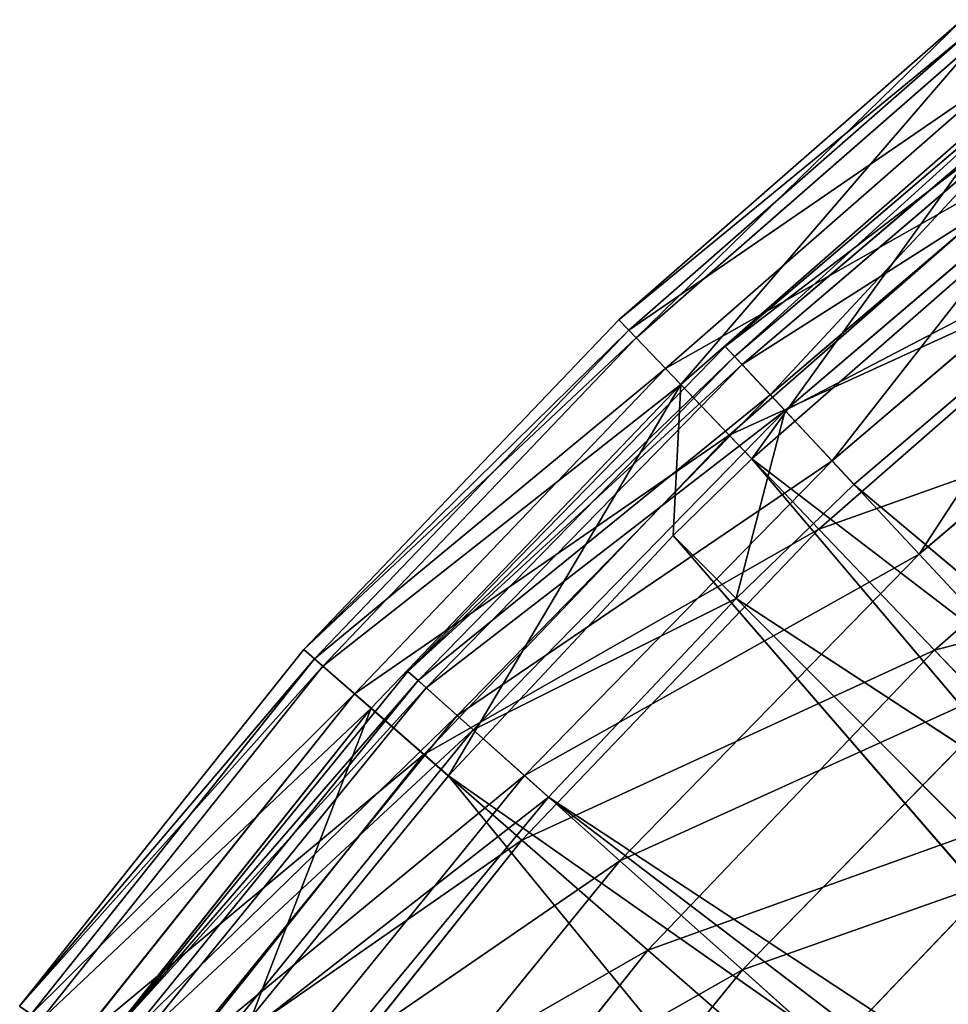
# Model space of a CAD drawing. Extents: x 1 to 221, y -110 to 110.
# Tile 48 of 256: x 22 to 42, y 65 to 86. Entities that reach past the tile are written whole.
import ezdxf

# ---------------------------------------------------------------- set-up
doc = ezdxf.new("R2010")
doc.units = 0
doc.header["$LTSCALE"] = 25.4
doc.layers.get('0').update_dxf_attribs({"color": 13, "linetype": 'CONTINUOUS'})

# ---------------------------------------------------------------- blocks, each defined once
blk = doc.blocks.new('PEAR-S-8673_STL')
at = {"color": 7}
for p, q in [((42.523, 85.995, 115.202), (35.09, 79.501, 115.202)), ((42.523, 85.995, 115.202), (35.09, 79.501, 115.202)), ((42.713, 85.756, 105.535), (35.302, 79.28, 105.535)), ((42.713, 85.756, 105.535), (35.302, 79.28, 105.535)), ((42.862, 85.569, 124.858), (35.467, 79.108, 124.858)), ((42.862, 85.569, 124.858), (35.467, 79.108, 124.858)), ((37.391, 78.924, 115.177), (44.874, 85.3, 115.177)), ((37.391, 78.924, 115.177), (44.874, 85.3, 115.177)), ((37.596, 78.705, 105.686), (45.058, 85.063, 105.686)), ((37.596, 78.705, 105.686), (45.058, 85.063, 105.686)), ((43.433, 84.854, 95.932), (36.099, 78.447, 95.932)), ((43.433, 84.854, 95.932), (36.099, 78.447, 95.932)), ((37.756, 78.533, 124.658), (45.202, 84.878, 124.658)), ((37.756, 78.533, 124.658), (45.202, 84.878, 124.658)), ((43.73, 84.482, 134.429), (36.428, 78.102, 134.429)), ((43.73, 84.482, 134.429), (36.428, 78.102, 134.429)), ((38.369, 77.877, 96.258), (45.752, 84.168, 96.258)), ((38.369, 77.877, 96.258), (45.752, 84.168, 96.258)), ((38.688, 77.535, 134.055), (46.039, 83.799, 134.055)), ((38.688, 77.535, 134.055), (46.039, 83.799, 134.055)), ((44.675, 83.296, 86.468), (37.476, 77.006, 86.468)), ((44.675, 83.296, 86.468), (37.476, 77.006, 86.468)), ((37.966, 76.493, 143.841), (45.118, 82.741, 143.841)), ((37.966, 76.493, 143.841), (45.118, 82.741, 143.841)), ((39.705, 76.447, 86.965), (46.952, 82.623, 86.965)), ((39.705, 76.447, 86.965), (46.952, 82.623, 86.965)), ((40.18, 75.938, 143.296), (47.38, 82.073, 143.296)), ((40.18, 75.938, 143.296), (47.38, 82.073, 143.296)), ((46.431, 81.094, 77.215), (39.422, 74.971, 77.215)), ((46.431, 81.094, 77.215), (39.422, 74.971, 77.215)), ((41.592, 74.426, 77.881), (48.648, 80.439, 77.881)), ((41.592, 74.426, 77.881), (48.648, 80.439, 77.881)), ((35.09, 79.501, 115.202), (28.27, 72.368, 115.202)), ((35.09, 79.501, 115.202), (28.27, 72.368, 115.202)), ((35.467, 79.108, 124.858), (35.09, 79.501, 115.202)), ((35.09, 79.501, 115.202), (35.302, 79.28, 105.535)), ((35.467, 79.108, 124.858), (35.09, 79.501, 115.202)), ((35.09, 79.501, 115.202), (35.302, 79.28, 105.535)), ((35.302, 79.28, 105.535), (28.5, 72.167, 105.535)), ((35.302, 79.28, 105.535), (28.5, 72.167, 105.535)), ((35.302, 79.28, 105.535), (36.099, 78.447, 95.932)), ((35.302, 79.28, 105.535), (36.099, 78.447, 95.932)), ((35.467, 79.108, 124.858), (28.68, 72.009, 124.858)), ((35.467, 79.108, 124.858), (28.68, 72.009, 124.858)), ((36.428, 78.102, 134.429), (35.467, 79.108, 124.858)), ((36.428, 78.102, 134.429), (35.467, 79.108, 124.858)), ((30.52, 71.894, 115.177), (37.391, 78.924, 115.177)), ((30.52, 71.894, 115.177), (37.391, 78.924, 115.177)), ((37.391, 78.924, 115.177), (37.756, 78.533, 124.658)), ((37.391, 78.924, 115.177), (37.756, 78.533, 124.658)), ((37.596, 78.705, 105.686), (37.391, 78.924, 115.177)), ((37.596, 78.705, 105.686), (37.391, 78.924, 115.177)), ((30.744, 71.695, 105.686), (37.596, 78.705, 105.686)), ((30.744, 71.695, 105.686), (37.596, 78.705, 105.686)), ((38.369, 77.877, 96.258), (37.596, 78.705, 105.686)), ((38.369, 77.877, 96.258), (37.596, 78.705, 105.686)), ((36.099, 78.447, 95.932), (29.369, 71.408, 95.932)), ((36.099, 78.447, 95.932), (29.369, 71.408, 95.932)), ((30.919, 71.538, 124.658), (37.756, 78.533, 124.658)), ((30.919, 71.538, 124.658), (37.756, 78.533, 124.658)), ((36.099, 78.447, 95.932), (37.476, 77.006, 86.468)), ((36.099, 78.447, 95.932), (37.476, 77.006, 86.468)), ((37.756, 78.533, 124.658), (38.688, 77.535, 134.055)), ((37.756, 78.533, 124.658), (38.688, 77.535, 134.055)), ((48.687, 78.265, 68.246), (41.923, 72.355, 68.246)), ((48.687, 78.265, 68.246), (41.923, 72.355, 68.246)), ((29.728, 71.094, 134.429), (36.428, 78.102, 134.429)), ((29.728, 71.094, 134.429), (36.428, 78.102, 134.429)), ((31.404, 69.63, 143.841), (36.428, 78.102, 134.429)), ((31.404, 69.63, 143.841), (36.428, 78.102, 134.429)), ((36.268, 74.833, 143.841), (36.428, 78.102, 134.429)), ((36.268, 74.833, 143.841), (36.428, 78.102, 134.429)), ((36.428, 78.102, 134.429), (37.966, 76.493, 143.841)), ((36.428, 78.102, 134.429), (37.966, 76.493, 143.841)), ((31.589, 70.941, 96.258), (38.369, 77.877, 96.258)), ((31.589, 70.941, 96.258), (38.369, 77.877, 96.258)), ((39.705, 76.447, 86.965), (38.369, 77.877, 96.258)), ((39.705, 76.447, 86.965), (38.369, 77.877, 96.258)), ((31.938, 70.629, 134.055), (38.688, 77.535, 134.055)), ((31.938, 70.629, 134.055), (38.688, 77.535, 134.055)), ((37.629, 73.473, 143.296), (38.688, 77.535, 134.055)), ((37.629, 73.473, 143.296), (38.688, 77.535, 134.055)), ((40.18, 75.938, 143.296), (38.688, 77.535, 134.055)), ((40.18, 75.938, 143.296), (38.688, 77.535, 134.055)), ((37.476, 77.006, 86.468), (30.87, 70.097, 86.468)), ((37.476, 77.006, 86.468), (30.87, 70.097, 86.468)), ((37.476, 77.006, 86.468), (39.422, 74.971, 77.215)), ((37.476, 77.006, 86.468), (39.422, 74.971, 77.215)), ((36.268, 74.833, 143.841), (37.966, 76.493, 143.841)), ((36.268, 74.833, 143.841), (37.966, 76.493, 143.841)), ((37.966, 76.493, 143.841), (61.274, 58.662, 245.66)), ((37.966, 76.493, 143.841), (61.274, 58.662, 245.66)), ((37.966, 76.493, 143.841), (56.677, 54.424, 245.66)), ((37.966, 76.493, 143.841), (56.677, 54.424, 245.66)), ((33.049, 69.638, 86.965), (39.705, 76.447, 86.965)), ((33.049, 69.638, 86.965), (39.705, 76.447, 86.965)), ((41.592, 74.426, 77.881), (39.705, 76.447, 86.965)), ((41.592, 74.426, 77.881), (39.705, 76.447, 86.965)), ((37.629, 73.473, 143.296), (40.18, 75.938, 143.296)), ((37.629, 73.473, 143.296), (40.18, 75.938, 143.296)), ((62.52, 57.195, 245.114), (40.18, 75.938, 143.296)), ((62.52, 57.195, 245.114), (40.18, 75.938, 143.296)), ((31.404, 69.63, 143.841), (36.268, 74.833, 143.841)), ((31.404, 69.63, 143.841), (36.268, 74.833, 143.841)), ((39.422, 74.971, 77.215), (32.991, 68.244, 77.215)), ((39.422, 74.971, 77.215), (32.991, 68.244, 77.215)), ((36.268, 74.833, 143.841), (56.677, 54.424, 245.66)), ((36.268, 74.833, 143.841), (56.677, 54.424, 245.66)), ((36.268, 74.833, 143.841), (55.224, 52.93, 245.66)), ((36.268, 74.833, 143.841), (55.224, 52.93, 245.66)), ((39.422, 74.971, 77.215), (41.923, 72.355, 68.246)), ((39.422, 74.971, 77.215), (41.923, 72.355, 68.246)), ((35.112, 67.797, 77.881), (41.592, 74.426, 77.881)), ((35.112, 67.797, 77.881), (41.592, 74.426, 77.881)), ((44.017, 71.83, 69.075), (41.592, 74.426, 77.881)), ((44.017, 71.83, 69.075), (41.592, 74.426, 77.881)), ((37.629, 73.473, 143.296), (31.938, 70.629, 134.055)), ((37.629, 73.473, 143.296), (31.938, 70.629, 134.055)), ((33.569, 69.174, 143.296), (37.629, 73.473, 143.296)), ((33.569, 69.174, 143.296), (37.629, 73.473, 143.296)), ((62.52, 57.195, 245.114), (37.629, 73.473, 143.296)), ((62.52, 57.195, 245.114), (37.629, 73.473, 143.296)), ((58.038, 53.064, 245.114), (37.629, 73.473, 143.296)), ((58.038, 53.064, 245.114), (37.629, 73.473, 143.296)), ((28.27, 72.368, 115.202), (22.116, 64.651, 115.202)), ((28.27, 72.368, 115.202), (22.116, 64.651, 115.202)), ((28.27, 72.368, 115.202), (28.68, 72.009, 124.858)), ((28.5, 72.167, 105.535), (28.27, 72.368, 115.202)), ((28.27, 72.368, 115.202), (28.68, 72.009, 124.858)), ((28.5, 72.167, 105.535), (28.27, 72.368, 115.202)), ((41.923, 72.355, 68.246), (35.715, 65.863, 68.246)), ((41.923, 72.355, 68.246), (35.715, 65.863, 68.246)), ((41.923, 72.355, 68.246), (44.958, 69.181, 59.629)), ((41.923, 72.355, 68.246), (44.958, 69.181, 59.629)), ((28.5, 72.167, 105.535), (22.364, 64.472, 105.535)), ((28.5, 72.167, 105.535), (22.364, 64.472, 105.535)), ((29.369, 71.408, 95.932), (28.5, 72.167, 105.535)), ((29.369, 71.408, 95.932), (28.5, 72.167, 105.535)), ((28.68, 72.009, 124.858), (22.557, 64.331, 124.858)), ((28.68, 72.009, 124.858), (22.557, 64.331, 124.858)), ((24.316, 64.269, 115.177), (30.52, 71.894, 115.177)), ((24.316, 64.269, 115.177), (30.52, 71.894, 115.177)), ((28.68, 72.009, 124.858), (29.728, 71.094, 134.429)), ((28.68, 72.009, 124.858), (29.728, 71.094, 134.429)), ((30.52, 71.894, 115.177), (30.919, 71.538, 124.658)), ((30.52, 71.894, 115.177), (30.919, 71.538, 124.658)), ((30.744, 71.695, 105.686), (30.52, 71.894, 115.177)), ((30.744, 71.695, 105.686), (30.52, 71.894, 115.177)), ((37.763, 65.432, 69.075), (44.017, 71.83, 69.075)), ((37.763, 65.432, 69.075), (44.017, 71.83, 69.075)), ((24.557, 64.09, 105.686), (30.744, 71.695, 105.686)), ((24.557, 64.09, 105.686), (30.744, 71.695, 105.686)), ((31.589, 70.941, 96.258), (30.744, 71.695, 105.686)), ((31.589, 70.941, 96.258), (30.744, 71.695, 105.686)), ((29.369, 71.408, 95.932), (23.297, 63.794, 95.932)), ((29.369, 71.408, 95.932), (23.297, 63.794, 95.932)), ((24.746, 63.951, 124.658), (30.919, 71.538, 124.658)), ((24.746, 63.951, 124.658), (30.919, 71.538, 124.658)), ((30.87, 70.097, 86.468), (29.369, 71.408, 95.932)), ((30.87, 70.097, 86.468), (29.369, 71.408, 95.932)), ((30.919, 71.538, 124.658), (31.938, 70.629, 134.055)), ((30.919, 71.538, 124.658), (31.938, 70.629, 134.055)), ((29.728, 71.094, 134.429), (23.682, 63.514, 134.429)), ((29.728, 71.094, 134.429), (23.682, 63.514, 134.429)), ((29.728, 71.094, 134.429), (27.141, 64.425, 143.841)), ((29.728, 71.094, 134.429), (27.141, 64.425, 143.841)), ((31.404, 69.63, 143.841), (29.728, 71.094, 134.429)), ((31.404, 69.63, 143.841), (29.728, 71.094, 134.429)), ((25.467, 63.416, 96.258), (31.589, 70.941, 96.258)), ((25.467, 63.416, 96.258), (31.589, 70.941, 96.258)), ((33.049, 69.638, 86.965), (31.589, 70.941, 96.258)), ((33.049, 69.638, 86.965), (31.589, 70.941, 96.258)), ((25.843, 63.138, 134.055), (31.938, 70.629, 134.055)), ((25.843, 63.138, 134.055), (31.938, 70.629, 134.055)), ((33.569, 69.174, 143.296), (31.938, 70.629, 134.055)), ((33.569, 69.174, 143.296), (31.938, 70.629, 134.055)), ((30.87, 70.097, 86.468), (24.909, 62.622, 86.468)), ((30.87, 70.097, 86.468), (24.909, 62.622, 86.468)), ((32.991, 68.244, 77.215), (30.87, 70.097, 86.468)), ((32.991, 68.244, 77.215), (30.87, 70.097, 86.468)), ((27.04, 62.252, 86.965), (33.049, 69.638, 86.965)), ((27.04, 62.252, 86.965), (33.049, 69.638, 86.965)), ((27.141, 64.425, 143.841), (31.404, 69.63, 143.841)), ((27.141, 64.425, 143.841), (31.404, 69.63, 143.841)), ((31.404, 69.63, 143.841), (55.224, 52.93, 245.66)), ((31.404, 69.63, 143.841), (55.224, 52.93, 245.66)), ((31.404, 69.63, 143.841), (50.039, 46.855, 245.66)), ((31.404, 69.63, 143.841), (50.039, 46.855, 245.66)), ((35.112, 67.797, 77.881), (33.049, 69.638, 86.965)), ((35.112, 67.797, 77.881), (33.049, 69.638, 86.965)), ((33.569, 69.174, 143.296), (25.843, 63.138, 134.055)), ((33.569, 69.174, 143.296), (25.843, 63.138, 134.055)), ((28.667, 63.254, 143.296), (33.569, 69.174, 143.296)), ((28.667, 63.254, 143.296), (33.569, 69.174, 143.296)), ((58.038, 53.064, 245.114), (33.569, 69.174, 143.296)), ((58.038, 53.064, 245.114), (33.569, 69.174, 143.296)), ((56.621, 51.607, 245.114), (33.569, 69.174, 143.296)), ((56.621, 51.607, 245.114), (33.569, 69.174, 143.296)), ((44.958, 69.181, 59.629), (39.023, 62.973, 59.629)), ((44.958, 69.181, 59.629), (39.023, 62.973, 59.629)), ((32.991, 68.244, 77.215), (27.188, 60.967, 77.215)), ((32.991, 68.244, 77.215), (27.188, 60.967, 77.215)), ((35.715, 65.863, 68.246), (32.991, 68.244, 77.215)), ((35.715, 65.863, 68.246), (32.991, 68.244, 77.215)), ((29.262, 60.606, 77.881), (35.112, 67.797, 77.881)), ((29.262, 60.606, 77.881), (35.112, 67.797, 77.881)), ((37.763, 65.432, 69.075), (35.112, 67.797, 77.881)), ((37.763, 65.432, 69.075), (35.112, 67.797, 77.881)), ((35.715, 65.863, 68.246), (30.115, 58.84, 68.246)), ((35.715, 65.863, 68.246), (30.115, 58.84, 68.246)), ((39.023, 62.973, 59.629), (35.715, 65.863, 68.246)), ((39.023, 62.973, 59.629), (35.715, 65.863, 68.246)), ((32.117, 58.492, 69.075), (37.763, 65.432, 69.075)), ((32.117, 58.492, 69.075), (37.763, 65.432, 69.075)), ((40.981, 62.561, 60.614), (37.763, 65.432, 69.075)), ((40.981, 62.561, 60.614), (37.763, 65.432, 69.075))]:
    blk.add_line(p, q, dxfattribs=at)
mesh = blk.add_polyface(dxfattribs=at)
corners = [(35.467, 79.108, 124.858), (42.523, 85.995, 115.202), (35.09, 79.501, 115.202), (42.862, 85.569, 124.858)]
mesh.append_faces([[corners[k] for k in face] for face in [(0, 1, 2), (1, 0, 3)]], dxfattribs={"vtx0": -1, "color": 7})
mesh = blk.add_polyface(dxfattribs=at)
corners = [(35.09, 79.501, 115.202), (42.713, 85.756, 105.535), (35.302, 79.28, 105.535), (42.523, 85.995, 115.202)]
mesh.append_faces([[corners[k] for k in face] for face in [(0, 1, 2), (1, 0, 3)]], dxfattribs={"vtx0": -1, "color": 7})
mesh = blk.add_polyface(dxfattribs=at)
corners = [(35.302, 79.28, 105.535), (43.433, 84.854, 95.932), (36.099, 78.447, 95.932), (42.713, 85.756, 105.535)]
mesh.append_faces([[corners[k] for k in face] for face in [(0, 1, 2), (1, 0, 3)]], dxfattribs={"vtx0": -1, "color": 7})
mesh = blk.add_polyface(dxfattribs=at)
corners = [(36.428, 78.102, 134.429), (42.862, 85.569, 124.858), (35.467, 79.108, 124.858), (43.73, 84.482, 134.429)]
mesh.append_faces([[corners[k] for k in face] for face in [(0, 1, 2), (1, 0, 3)]], dxfattribs={"vtx0": -1, "color": 7})
mesh = blk.add_polyface(dxfattribs=at)
corners = [(45.202, 84.878, 124.658), (37.391, 78.924, 115.177), (44.874, 85.3, 115.177), (37.756, 78.533, 124.658)]
mesh.append_faces([[corners[k] for k in face] for face in [(0, 1, 2), (1, 0, 3)]], dxfattribs={"vtx0": -1, "color": 7})
mesh = blk.add_polyface(dxfattribs=at)
corners = [(44.874, 85.3, 115.177), (37.596, 78.705, 105.686), (45.058, 85.063, 105.686), (37.391, 78.924, 115.177)]
mesh.append_faces([[corners[k] for k in face] for face in [(0, 1, 2), (1, 0, 3)]], dxfattribs={"vtx0": -1, "color": 7})
mesh = blk.add_polyface(dxfattribs=at)
corners = [(45.058, 85.063, 105.686), (38.369, 77.877, 96.258), (45.752, 84.168, 96.258), (37.596, 78.705, 105.686)]
mesh.append_faces([[corners[k] for k in face] for face in [(0, 1, 2), (1, 0, 3)]], dxfattribs={"vtx0": -1, "color": 7})
mesh = blk.add_polyface(dxfattribs=at)
corners = [(36.099, 78.447, 95.932), (44.675, 83.296, 86.468), (37.476, 77.006, 86.468), (43.433, 84.854, 95.932)]
mesh.append_faces([[corners[k] for k in face] for face in [(0, 1, 2), (1, 0, 3)]], dxfattribs={"vtx0": -1, "color": 7})
mesh = blk.add_polyface(dxfattribs=at)
corners = [(46.039, 83.799, 134.055), (37.756, 78.533, 124.658), (45.202, 84.878, 124.658), (38.688, 77.535, 134.055)]
mesh.append_faces([[corners[k] for k in face] for face in [(0, 1, 2), (1, 0, 3)]], dxfattribs={"vtx0": -1, "color": 7})
mesh = blk.add_polyface(dxfattribs=at)
corners = [(37.966, 76.493, 143.841), (43.73, 84.482, 134.429), (36.428, 78.102, 134.429), (45.118, 82.741, 143.841)]
mesh.append_faces([[corners[k] for k in face] for face in [(0, 1, 2), (1, 0, 3)]], dxfattribs={"vtx0": -1, "color": 7})
mesh = blk.add_polyface(dxfattribs=at)
corners = [(45.752, 84.168, 96.258), (39.705, 76.447, 86.965), (46.952, 82.623, 86.965), (38.369, 77.877, 96.258)]
mesh.append_faces([[corners[k] for k in face] for face in [(0, 1, 2), (1, 0, 3)]], dxfattribs={"vtx0": -1, "color": 7})
mesh = blk.add_polyface(dxfattribs=at)
corners = [(47.38, 82.073, 143.296), (38.688, 77.535, 134.055), (46.039, 83.799, 134.055), (40.18, 75.938, 143.296)]
mesh.append_faces([[corners[k] for k in face] for face in [(0, 1, 2), (1, 0, 3)]], dxfattribs={"vtx0": -1, "color": 7})
mesh = blk.add_polyface(dxfattribs=at)
corners = [(37.476, 77.006, 86.468), (46.431, 81.094, 77.215), (39.422, 74.971, 77.215), (44.675, 83.296, 86.468)]
mesh.append_faces([[corners[k] for k in face] for face in [(0, 1, 2), (1, 0, 3)]], dxfattribs={"vtx0": -1, "color": 7})
mesh = blk.add_polyface(dxfattribs=at)
corners = [(61.274, 58.662, 245.66), (45.118, 82.741, 143.841), (37.966, 76.493, 143.841)]
mesh.append_faces([[corners[k] for k in face] for face in [(0, 1, 2)]], dxfattribs={"color": 7})
mesh = blk.add_polyface(dxfattribs=at)
corners = [(46.952, 82.623, 86.965), (41.592, 74.426, 77.881), (48.648, 80.439, 77.881), (39.705, 76.447, 86.965)]
mesh.append_faces([[corners[k] for k in face] for face in [(0, 1, 2), (1, 0, 3)]], dxfattribs={"vtx0": -1, "color": 7})
mesh = blk.add_polyface(dxfattribs=at)
corners = [(62.52, 57.195, 245.114), (40.18, 75.938, 143.296), (47.38, 82.073, 143.296)]
mesh.append_faces([[corners[k] for k in face] for face in [(0, 1, 2)]], dxfattribs={"color": 7})
mesh = blk.add_polyface(dxfattribs=at)
corners = [(39.422, 74.971, 77.215), (48.687, 78.265, 68.246), (41.923, 72.355, 68.246), (46.431, 81.094, 77.215)]
mesh.append_faces([[corners[k] for k in face] for face in [(0, 1, 2), (1, 0, 3)]], dxfattribs={"vtx0": -1, "color": 7})
mesh = blk.add_polyface(dxfattribs=at)
corners = [(48.648, 80.439, 77.881), (44.017, 71.83, 69.075), (50.827, 77.633, 69.075), (41.592, 74.426, 77.881)]
mesh.append_faces([[corners[k] for k in face] for face in [(0, 1, 2), (1, 0, 3)]], dxfattribs={"vtx0": -1, "color": 7})
mesh = blk.add_polyface(dxfattribs=at)
corners = [(35.467, 79.108, 124.858), (28.27, 72.368, 115.202), (28.68, 72.009, 124.858), (35.09, 79.501, 115.202)]
mesh.append_faces([[corners[k] for k in face] for face in [(0, 1, 2), (1, 0, 3)]], dxfattribs={"vtx0": -1, "color": 7})
mesh = blk.add_polyface(dxfattribs=at)
corners = [(28.27, 72.368, 115.202), (35.302, 79.28, 105.535), (28.5, 72.167, 105.535), (35.09, 79.501, 115.202)]
mesh.append_faces([[corners[k] for k in face] for face in [(0, 1, 2), (1, 0, 3)]], dxfattribs={"vtx0": -1, "color": 7})
mesh = blk.add_polyface(dxfattribs=at)
corners = [(28.5, 72.167, 105.535), (36.099, 78.447, 95.932), (29.369, 71.408, 95.932), (35.302, 79.28, 105.535)]
mesh.append_faces([[corners[k] for k in face] for face in [(0, 1, 2), (1, 0, 3)]], dxfattribs={"vtx0": -1, "color": 7})
mesh = blk.add_polyface(dxfattribs=at)
corners = [(36.428, 78.102, 134.429), (28.68, 72.009, 124.858), (29.728, 71.094, 134.429), (35.467, 79.108, 124.858)]
mesh.append_faces([[corners[k] for k in face] for face in [(0, 1, 2), (1, 0, 3)]], dxfattribs={"vtx0": -1, "color": 7})
mesh = blk.add_polyface(dxfattribs=at)
corners = [(30.52, 71.894, 115.177), (37.756, 78.533, 124.658), (30.919, 71.538, 124.658), (37.391, 78.924, 115.177)]
mesh.append_faces([[corners[k] for k in face] for face in [(0, 1, 2), (1, 0, 3)]], dxfattribs={"vtx0": -1, "color": 7})
mesh = blk.add_polyface(dxfattribs=at)
corners = [(37.596, 78.705, 105.686), (30.52, 71.894, 115.177), (30.744, 71.695, 105.686), (37.391, 78.924, 115.177)]
mesh.append_faces([[corners[k] for k in face] for face in [(0, 1, 2), (1, 0, 3)]], dxfattribs={"vtx0": -1, "color": 7})
mesh = blk.add_polyface(dxfattribs=at)
corners = [(38.369, 77.877, 96.258), (30.744, 71.695, 105.686), (31.589, 70.941, 96.258), (37.596, 78.705, 105.686)]
mesh.append_faces([[corners[k] for k in face] for face in [(0, 1, 2), (1, 0, 3)]], dxfattribs={"vtx0": -1, "color": 7})
mesh = blk.add_polyface(dxfattribs=at)
corners = [(29.369, 71.408, 95.932), (37.476, 77.006, 86.468), (30.87, 70.097, 86.468), (36.099, 78.447, 95.932)]
mesh.append_faces([[corners[k] for k in face] for face in [(0, 1, 2), (1, 0, 3)]], dxfattribs={"vtx0": -1, "color": 7})
mesh = blk.add_polyface(dxfattribs=at)
corners = [(30.919, 71.538, 124.658), (38.688, 77.535, 134.055), (31.938, 70.629, 134.055), (37.756, 78.533, 124.658)]
mesh.append_faces([[corners[k] for k in face] for face in [(0, 1, 2), (1, 0, 3)]], dxfattribs={"vtx0": -1, "color": 7})
mesh = blk.add_polyface(dxfattribs=at)
corners = [(41.923, 72.355, 68.246), (51.425, 74.831, 59.629), (44.958, 69.181, 59.629), (48.687, 78.265, 68.246)]
mesh.append_faces([[corners[k] for k in face] for face in [(0, 1, 2), (1, 0, 3)]], dxfattribs={"vtx0": -1, "color": 7})
mesh = blk.add_polyface(dxfattribs=at)
corners = [(36.428, 78.102, 134.429), (29.728, 71.094, 134.429), (31.404, 69.63, 143.841)]
mesh.append_faces([[corners[k] for k in face] for face in [(0, 1, 2)]], dxfattribs={"color": 7})
mesh = blk.add_polyface(dxfattribs=at)
corners = [(36.428, 78.102, 134.429), (31.404, 69.63, 143.841), (36.268, 74.833, 143.841)]
mesh.append_faces([[corners[k] for k in face] for face in [(0, 1, 2)]], dxfattribs={"color": 7})
mesh = blk.add_polyface(dxfattribs=at)
corners = [(37.966, 76.493, 143.841), (36.428, 78.102, 134.429), (36.268, 74.833, 143.841)]
mesh.append_faces([[corners[k] for k in face] for face in [(0, 1, 2)]], dxfattribs={"color": 7})
mesh = blk.add_polyface(dxfattribs=at)
corners = [(39.705, 76.447, 86.965), (31.589, 70.941, 96.258), (33.049, 69.638, 86.965), (38.369, 77.877, 96.258)]
mesh.append_faces([[corners[k] for k in face] for face in [(0, 1, 2), (1, 0, 3)]], dxfattribs={"vtx0": -1, "color": 7})
mesh = blk.add_polyface(dxfattribs=at)
corners = [(38.688, 77.535, 134.055), (37.629, 73.473, 143.296), (31.938, 70.629, 134.055)]
mesh.append_faces([[corners[k] for k in face] for face in [(0, 1, 2)]], dxfattribs={"color": 7})
mesh = blk.add_polyface(dxfattribs=at)
corners = [(37.629, 73.473, 143.296), (38.688, 77.535, 134.055), (40.18, 75.938, 143.296)]
mesh.append_faces([[corners[k] for k in face] for face in [(0, 1, 2)]], dxfattribs={"color": 7})
mesh = blk.add_polyface(dxfattribs=at)
corners = [(30.87, 70.097, 86.468), (39.422, 74.971, 77.215), (32.991, 68.244, 77.215), (37.476, 77.006, 86.468)]
mesh.append_faces([[corners[k] for k in face] for face in [(0, 1, 2), (1, 0, 3)]], dxfattribs={"vtx0": -1, "color": 7})
mesh = blk.add_polyface(dxfattribs=at)
corners = [(56.677, 54.424, 245.66), (37.966, 76.493, 143.841), (36.268, 74.833, 143.841)]
mesh.append_faces([[corners[k] for k in face] for face in [(0, 1, 2)]], dxfattribs={"color": 7})
mesh = blk.add_polyface(dxfattribs=at)
corners = [(61.274, 58.662, 245.66), (37.966, 76.493, 143.841), (56.677, 54.424, 245.66)]
mesh.append_faces([[corners[k] for k in face] for face in [(0, 1, 2)]], dxfattribs={"color": 7})
mesh = blk.add_polyface(dxfattribs=at)
corners = [(41.592, 74.426, 77.881), (33.049, 69.638, 86.965), (35.112, 67.797, 77.881), (39.705, 76.447, 86.965)]
mesh.append_faces([[corners[k] for k in face] for face in [(0, 1, 2), (1, 0, 3)]], dxfattribs={"vtx0": -1, "color": 7})
mesh = blk.add_polyface(dxfattribs=at)
corners = [(62.52, 57.195, 245.114), (37.629, 73.473, 143.296), (40.18, 75.938, 143.296)]
mesh.append_faces([[corners[k] for k in face] for face in [(0, 1, 2)]], dxfattribs={"color": 7})
mesh = blk.add_polyface(dxfattribs=at)
corners = [(36.268, 74.833, 143.841), (31.404, 69.63, 143.841), (55.224, 52.93, 245.66)]
mesh.append_faces([[corners[k] for k in face] for face in [(0, 1, 2)]], dxfattribs={"color": 7})
mesh = blk.add_polyface(dxfattribs=at)
corners = [(32.991, 68.244, 77.215), (41.923, 72.355, 68.246), (35.715, 65.863, 68.246), (39.422, 74.971, 77.215)]
mesh.append_faces([[corners[k] for k in face] for face in [(0, 1, 2), (1, 0, 3)]], dxfattribs={"vtx0": -1, "color": 7})
mesh = blk.add_polyface(dxfattribs=at)
corners = [(36.268, 74.833, 143.841), (55.224, 52.93, 245.66), (56.677, 54.424, 245.66)]
mesh.append_faces([[corners[k] for k in face] for face in [(0, 1, 2)]], dxfattribs={"color": 7})
mesh = blk.add_polyface(dxfattribs=at)
corners = [(44.017, 71.83, 69.075), (35.112, 67.797, 77.881), (37.763, 65.432, 69.075), (41.592, 74.426, 77.881)]
mesh.append_faces([[corners[k] for k in face] for face in [(0, 1, 2), (1, 0, 3)]], dxfattribs={"vtx0": -1, "color": 7})
mesh = blk.add_polyface(dxfattribs=at)
corners = [(37.629, 73.473, 143.296), (33.569, 69.174, 143.296), (31.938, 70.629, 134.055)]
mesh.append_faces([[corners[k] for k in face] for face in [(0, 1, 2)]], dxfattribs={"color": 7})
mesh = blk.add_polyface(dxfattribs=at)
corners = [(37.629, 73.473, 143.296), (58.038, 53.064, 245.114), (33.569, 69.174, 143.296)]
mesh.append_faces([[corners[k] for k in face] for face in [(0, 1, 2)]], dxfattribs={"color": 7})
mesh = blk.add_polyface(dxfattribs=at)
corners = [(58.038, 53.064, 245.114), (37.629, 73.473, 143.296), (62.52, 57.195, 245.114)]
mesh.append_faces([[corners[k] for k in face] for face in [(0, 1, 2)]], dxfattribs={"color": 7})
mesh = blk.add_polyface(dxfattribs=at)
corners = [(28.68, 72.009, 124.858), (22.116, 64.651, 115.202), (22.557, 64.331, 124.858), (28.27, 72.368, 115.202)]
mesh.append_faces([[corners[k] for k in face] for face in [(0, 1, 2), (1, 0, 3)]], dxfattribs={"vtx0": -1, "color": 7})
mesh = blk.add_polyface(dxfattribs=at)
corners = [(22.116, 64.651, 115.202), (28.5, 72.167, 105.535), (22.364, 64.472, 105.535), (28.27, 72.368, 115.202)]
mesh.append_faces([[corners[k] for k in face] for face in [(0, 1, 2), (1, 0, 3)]], dxfattribs={"vtx0": -1, "color": 7})
mesh = blk.add_polyface(dxfattribs=at)
corners = [(35.715, 65.863, 68.246), (44.958, 69.181, 59.629), (39.023, 62.973, 59.629), (41.923, 72.355, 68.246)]
mesh.append_faces([[corners[k] for k in face] for face in [(0, 1, 2), (1, 0, 3)]], dxfattribs={"vtx0": -1, "color": 7})
mesh = blk.add_polyface(dxfattribs=at)
corners = [(22.364, 64.472, 105.535), (29.369, 71.408, 95.932), (23.297, 63.794, 95.932), (28.5, 72.167, 105.535)]
mesh.append_faces([[corners[k] for k in face] for face in [(0, 1, 2), (1, 0, 3)]], dxfattribs={"vtx0": -1, "color": 7})
mesh = blk.add_polyface(dxfattribs=at)
corners = [(29.728, 71.094, 134.429), (22.557, 64.331, 124.858), (23.682, 63.514, 134.429), (28.68, 72.009, 124.858)]
mesh.append_faces([[corners[k] for k in face] for face in [(0, 1, 2), (1, 0, 3)]], dxfattribs={"vtx0": -1, "color": 7})
mesh = blk.add_polyface(dxfattribs=at)
corners = [(24.316, 64.269, 115.177), (30.919, 71.538, 124.658), (24.746, 63.951, 124.658), (30.52, 71.894, 115.177)]
mesh.append_faces([[corners[k] for k in face] for face in [(0, 1, 2), (1, 0, 3)]], dxfattribs={"vtx0": -1, "color": 7})
mesh = blk.add_polyface(dxfattribs=at)
corners = [(30.744, 71.695, 105.686), (24.316, 64.269, 115.177), (24.557, 64.09, 105.686), (30.52, 71.894, 115.177)]
mesh.append_faces([[corners[k] for k in face] for face in [(0, 1, 2), (1, 0, 3)]], dxfattribs={"vtx0": -1, "color": 7})
mesh = blk.add_polyface(dxfattribs=at)
corners = [(46.96, 68.679, 60.614), (37.763, 65.432, 69.075), (40.981, 62.561, 60.614), (44.017, 71.83, 69.075)]
mesh.append_faces([[corners[k] for k in face] for face in [(0, 1, 2), (1, 0, 3)]], dxfattribs={"vtx0": -1, "color": 7})
mesh = blk.add_polyface(dxfattribs=at)
corners = [(31.589, 70.941, 96.258), (24.557, 64.09, 105.686), (25.467, 63.416, 96.258), (30.744, 71.695, 105.686)]
mesh.append_faces([[corners[k] for k in face] for face in [(0, 1, 2), (1, 0, 3)]], dxfattribs={"vtx0": -1, "color": 7})
mesh = blk.add_polyface(dxfattribs=at)
corners = [(23.297, 63.794, 95.932), (30.87, 70.097, 86.468), (24.909, 62.622, 86.468), (29.369, 71.408, 95.932)]
mesh.append_faces([[corners[k] for k in face] for face in [(0, 1, 2), (1, 0, 3)]], dxfattribs={"vtx0": -1, "color": 7})
mesh = blk.add_polyface(dxfattribs=at)
corners = [(24.746, 63.951, 124.658), (31.938, 70.629, 134.055), (25.843, 63.138, 134.055), (30.919, 71.538, 124.658)]
mesh.append_faces([[corners[k] for k in face] for face in [(0, 1, 2), (1, 0, 3)]], dxfattribs={"vtx0": -1, "color": 7})
mesh = blk.add_polyface(dxfattribs=at)
corners = [(29.728, 71.094, 134.429), (23.682, 63.514, 134.429), (27.141, 64.425, 143.841)]
mesh.append_faces([[corners[k] for k in face] for face in [(0, 1, 2)]], dxfattribs={"color": 7})
mesh = blk.add_polyface(dxfattribs=at)
corners = [(29.728, 71.094, 134.429), (27.141, 64.425, 143.841), (31.404, 69.63, 143.841)]
mesh.append_faces([[corners[k] for k in face] for face in [(0, 1, 2)]], dxfattribs={"color": 7})
mesh = blk.add_polyface(dxfattribs=at)
corners = [(33.049, 69.638, 86.965), (25.467, 63.416, 96.258), (27.04, 62.252, 86.965), (31.589, 70.941, 96.258)]
mesh.append_faces([[corners[k] for k in face] for face in [(0, 1, 2), (1, 0, 3)]], dxfattribs={"vtx0": -1, "color": 7})
mesh = blk.add_polyface(dxfattribs=at)
corners = [(31.938, 70.629, 134.055), (33.569, 69.174, 143.296), (25.843, 63.138, 134.055)]
mesh.append_faces([[corners[k] for k in face] for face in [(0, 1, 2)]], dxfattribs={"color": 7})
mesh = blk.add_polyface(dxfattribs=at)
corners = [(24.909, 62.622, 86.468), (32.991, 68.244, 77.215), (27.188, 60.967, 77.215), (30.87, 70.097, 86.468)]
mesh.append_faces([[corners[k] for k in face] for face in [(0, 1, 2), (1, 0, 3)]], dxfattribs={"vtx0": -1, "color": 7})
mesh = blk.add_polyface(dxfattribs=at)
corners = [(35.112, 67.797, 77.881), (27.04, 62.252, 86.965), (29.262, 60.606, 77.881), (33.049, 69.638, 86.965)]
mesh.append_faces([[corners[k] for k in face] for face in [(0, 1, 2), (1, 0, 3)]], dxfattribs={"vtx0": -1, "color": 7})
mesh = blk.add_polyface(dxfattribs=at)
corners = [(31.404, 69.63, 143.841), (27.141, 64.425, 143.841), (50.039, 46.855, 245.66)]
mesh.append_faces([[corners[k] for k in face] for face in [(0, 1, 2)]], dxfattribs={"color": 7})
mesh = blk.add_polyface(dxfattribs=at)
corners = [(31.404, 69.63, 143.841), (50.039, 46.855, 245.66), (55.224, 52.93, 245.66)]
mesh.append_faces([[corners[k] for k in face] for face in [(0, 1, 2)]], dxfattribs={"color": 7})
mesh = blk.add_polyface(dxfattribs=at)
corners = [(33.569, 69.174, 143.296), (28.667, 63.254, 143.296), (25.843, 63.138, 134.055)]
mesh.append_faces([[corners[k] for k in face] for face in [(0, 1, 2)]], dxfattribs={"color": 7})
mesh = blk.add_polyface(dxfattribs=at)
corners = [(33.569, 69.174, 143.296), (56.621, 51.607, 245.114), (28.667, 63.254, 143.296)]
mesh.append_faces([[corners[k] for k in face] for face in [(0, 1, 2)]], dxfattribs={"color": 7})
mesh = blk.add_polyface(dxfattribs=at)
corners = [(33.569, 69.174, 143.296), (58.038, 53.064, 245.114), (56.621, 51.607, 245.114)]
mesh.append_faces([[corners[k] for k in face] for face in [(0, 1, 2)]], dxfattribs={"color": 7})
mesh = blk.add_polyface(dxfattribs=at)
corners = [(39.023, 62.973, 59.629), (48.504, 65.471, 51.431), (42.888, 59.597, 51.431), (44.958, 69.181, 59.629)]
mesh.append_faces([[corners[k] for k in face] for face in [(0, 1, 2), (1, 0, 3)]], dxfattribs={"vtx0": -1, "color": 7})
mesh = blk.add_polyface(dxfattribs=at)
corners = [(50.399, 64.996, 52.565), (40.981, 62.561, 60.614), (44.74, 59.207, 52.565), (46.96, 68.679, 60.614)]
mesh.append_faces([[corners[k] for k in face] for face in [(0, 1, 2), (1, 0, 3)]], dxfattribs={"vtx0": -1, "color": 7})
mesh = blk.add_polyface(dxfattribs=at)
corners = [(27.188, 60.967, 77.215), (35.715, 65.863, 68.246), (30.115, 58.84, 68.246), (32.991, 68.244, 77.215)]
mesh.append_faces([[corners[k] for k in face] for face in [(0, 1, 2), (1, 0, 3)]], dxfattribs={"vtx0": -1, "color": 7})
mesh = blk.add_polyface(dxfattribs=at)
corners = [(37.763, 65.432, 69.075), (29.262, 60.606, 77.881), (32.117, 58.492, 69.075), (35.112, 67.797, 77.881)]
mesh.append_faces([[corners[k] for k in face] for face in [(0, 1, 2), (1, 0, 3)]], dxfattribs={"vtx0": -1, "color": 7})
mesh = blk.add_polyface(dxfattribs=at)
corners = [(30.115, 58.84, 68.246), (39.023, 62.973, 59.629), (33.668, 56.259, 59.629), (35.715, 65.863, 68.246)]
mesh.append_faces([[corners[k] for k in face] for face in [(0, 1, 2), (1, 0, 3)]], dxfattribs={"vtx0": -1, "color": 7})
mesh = blk.add_polyface(dxfattribs=at)
corners = [(40.981, 62.561, 60.614), (32.117, 58.492, 69.075), (35.582, 55.926, 60.614), (37.763, 65.432, 69.075)]
mesh.append_faces([[corners[k] for k in face] for face in [(0, 1, 2), (1, 0, 3)]], dxfattribs={"vtx0": -1, "color": 7})
blk = doc.blocks.new('GRUPUJ_2')
at = {"color": 0}
blk.add_blockref('PEAR-S-8673_STL', (-1.11, 109.881, -3.841), dxfattribs=at)

msp = doc.modelspace()

# ---------------------------------------------------------------- block references
at = {"color": 0}
msp.add_blockref('GRUPUJ_2', (1.11, -109.881, 3.841), dxfattribs=at)

doc.saveas('drawing.dxf')
